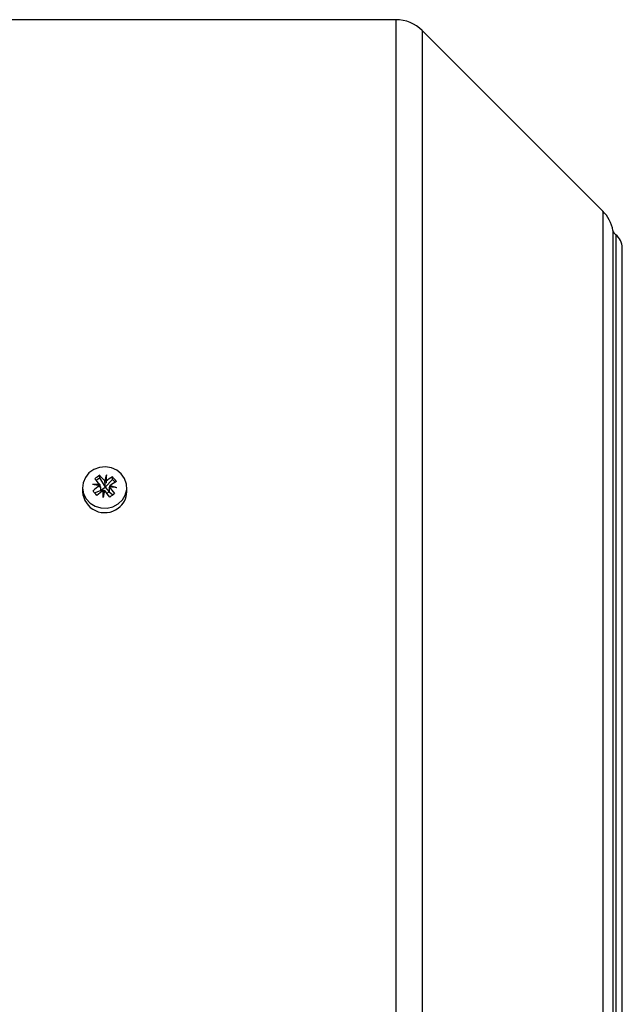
# Model space of a CAD drawing. Header units: millimetres. Extents: x -722 to 1902, y -809 to 1604.
# Tile 38 of 93: x -144 to -15, y 257 to 469. Entities that reach past the tile are written whole.
import ezdxf

# ---------------------------------------------------------------- set-up
doc = ezdxf.new("R2010")
doc.units = ezdxf.units.MM

msp = doc.modelspace()

# ---------------------------------------------------------------- linework, layer by layer
at = {"color": 7, "linetype": 'Continuous', "lineweight": 25}
for p, q in [((-63.12, 468.73), (-146.81, 468.73)), ((-63.12, 468.73), (-63.12, 367.35)), ((-18.71, 427.63), (-57.47, 466.39)), ((-57.47, 466.39), (-57.47, 366.52)), ((-18.71, 427.63), (-18.71, 352.63)), ((-16.51, 423.47), (-16.51, 351.13)), ((-15.93, 422.55), (-15.93, 350.8)), ((-14.51, 201.73), (-14.51, 419.73)), ((-127.45, 369.82), (-126.69, 370.36)), ((-126.69, 370.89), (-126.69, 370.36)), ((-126.69, 370.36), (-125.48, 368.34)), ((-125.6, 369.33), (-125.27, 370.7)), ((-123.9, 370.01), (-123.9, 370.54)), ((-130.36, 368.25), (-130.36, 367.35)), ((-126.69, 368.33), (-126.69, 368.67)), ((-126.69, 368.59), (-126.66, 368.58)), ((-126.54, 368.44), (-126.69, 368.33)), ((-126.66, 368.92), (-126.66, 368.58)), ((-126.66, 368.58), (-126.54, 368.44)), ((-126.54, 368.44), (-126.54, 367.62)), ((-126.52, 367.6), (-125.48, 368.34)), ((-125.6, 369.33), (-125.6, 369.67)), ((-125.48, 369.19), (-125.6, 369.33)), ((-125.48, 368.37), (-123.9, 370.01)), ((-125.33, 369.3), (-125.48, 369.19)), ((-125.48, 368.37), (-125.48, 369.19)), ((-124.68, 367.39), (-125.48, 368.37)), ((-125.48, 368.34), (-124.68, 367.35)), ((-125.33, 369.64), (-125.33, 369.3)), ((-124.68, 368.21), (-124.56, 368.29)), ((-124.68, 368.21), (-124.68, 367.39)), ((-124.56, 368.06), (-124.68, 368.21)), ((-124.56, 368.4), (-124.56, 368.06)), ((-124.53, 368.39), (-124.53, 368.65)), ((-123.39, 369.38), (-123.9, 370.01)), ((-120.86, 367.35), (-120.86, 368.25)), ((-127.79, 367.14), (-126.54, 367.62)), ((-126.54, 367.62), (-126.32, 367.35)), ((-125.95, 366.17), (-125.89, 367.35)), ((-125.89, 367.68), (-125.89, 367.35)), ((-125.89, 367.35), (-125.74, 367.46)), ((-125.14, 367.03), (-124.68, 367.35)), ((-124.68, 367.35), (-123.84, 366.7)), ((-63.12, 367.35), (-63.12, 152.73)), ((-57.47, 366.52), (-57.47, 155.08)), ((-18.71, 352.63), (-18.71, 193.83)), ((-16.51, 351.13), (-16.51, 197.99)), ((-15.93, 350.8), (-15.93, 198.92))]:
    msp.add_line(p, q, dxfattribs=at)
at = {"color": 7, "linetype": 'Continuous', "lineweight": 25, "flags": 128}
for points in [[(-122.73, 364.72), (-121.82, 365.58), (-121.19, 366.63), (-120.88, 367.81), (-120.93, 369.01), (-121.33, 370.16), (-122.04, 371.17), (-123.01, 371.96), (-124.18, 372.48), (-125.46, 372.68), (-126.75, 372.56), (-127.95, 372.11), (-128.98, 371.38), (-129.76, 370.41), (-130.23, 369.29), (-130.36, 368.09), (-130.13, 366.9), (-129.58, 365.81), (-128.72, 364.9), (-127.64, 364.24), (-126.41, 363.88), (-125.11, 363.84), (-123.86, 364.13), (-122.73, 364.72)], [(-125.96, 366.1), (-125.96, 366.3), (-125.95, 366.5), (-125.94, 366.7), (-125.93, 366.9), (-125.92, 367.09), (-125.91, 367.29), (-125.9, 367.49), (-125.89, 367.68)]]:
    msp.add_lwpolyline(points, dxfattribs=at)
at = {"color": 7, "linetype": 'Continuous', "lineweight": 25}
for centre, radius, start, end in [((-63.12, 460.73), 8, 45, 90), ((-24.37, 421.98), 8, 10.763, 45), ((-15.04, 423.75), 1.5, 190.763, 233.5072), ((-18.01, 419.73), 3.5, 0, 53.5072), ((-109, 344.91), 31.42, 124.2554, 126.6137), ((-151.71, 347.62), 32.88, 40.3687, 43.2103), ((-150.66, 348.37), 32.88, 40.3687, 43.2103), ((-48.48, 350.29), 79.52, 164.9046, 165.8973), ((240.36, 350.51), 366.19, 176.792, 177.0063), ((-109.85, 346.68), 27.69, 120.4986, 123.9869), ((-153.74, 345.36), 39.04, 38.2969, 40.1611), ((-126.81, 342.53), 26.39, 89.6574, 93.0884), ((-131.07, 343.14), 25.9, 80.2638, 83.7107), ((-105.8, 340.83), 34.8, 126.8947, 129.8895), ((-159.91, 340.7), 44.91, 35.7669, 38.0751), ((-126.75, 341.63), 26.86, 81.9398, 85.3306), ((-109.05, 345.69), 27.69, 120.4986, 123.9869), ((-131.33, 341.33), 28.15, 72.7533, 76.0135), ((-125.61, 367.62), 4.76, 183.22, 307.1605), ((-157.95, 342.36), 39.04, 38.2969, 40.1611), ((-105, 339.85), 34.8, 126.8947, 129.8895), ((-7.42, 340.31), 121.32, 166.9762, 167.7251), ((-160.97, 339.96), 44.91, 35.7669, 38.0751), ((-105.79, 340.98), 31.42, 124.2554, 126.6137), ((-125.19, 367.39), 4.33, 304.5792, 359.539)]:
    msp.add_arc(centre, radius, start, end, dxfattribs=at)

doc.saveas('drawing.dxf')
